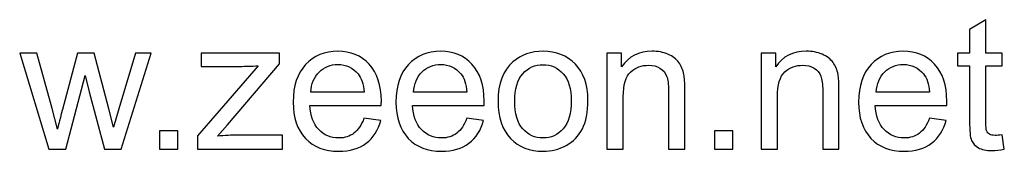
# Model space of a CAD drawing. Header units: millimetres. Extents: x -1094 to 1155, y -1556 to 1707.
# Tile 10 of 149: x 229 to 541, y -1556 to -1515. Entities that reach past the tile are written whole.
import ezdxf

# ---------------------------------------------------------------- set-up
doc = ezdxf.new("R2010")
doc.units = ezdxf.units.MM
doc.header["$MEASUREMENT"] = 0
doc.layers.add('Layer 1', color=7, linetype='Continuous')

msp = doc.modelspace()

# ---------------------------------------------------------------- linework, layer by layer
at = {"layer": 'Layer 1', "color": 250}
for points, knots in [([(540.5209, -1551.1156), (540.5209, -1551.1156), (541.2253, -1555.675), (541.2253, -1555.675), (541.2253, -1555.675), (539.7773, -1555.9783), (538.476, -1556.1348), (537.3411, -1556.1348), (537.3411, -1556.1348), (535.4723, -1556.1348), (534.0243, -1555.8413), (532.9872, -1555.2445), (532.9872, -1555.2445), (531.9599, -1554.6477), (531.2358, -1553.8747), (530.8151, -1552.9061), (530.8151, -1552.9061), (530.3944, -1551.9375), (530.1889, -1549.9024), (530.1889, -1546.8009), (530.1889, -1546.8009), (530.1889, -1546.8009), (530.1889, -1529.2483), (530.1889, -1529.2483), (530.1889, -1529.2483), (530.1889, -1529.2483), (526.3732, -1529.2483), (526.3732, -1529.2483), (526.3732, -1529.2483), (526.3732, -1529.2483), (526.3732, -1525.2564), (526.3732, -1525.2564), (526.3732, -1525.2564), (526.3732, -1525.2564), (530.1889, -1525.2564), (530.1889, -1525.2564), (530.1889, -1525.2564), (530.1889, -1525.2564), (530.1889, -1517.7227), (530.1889, -1517.7227), (530.1889, -1517.7227), (530.1889, -1517.7227), (535.3549, -1514.6212), (535.3549, -1514.6212), (535.3549, -1514.6212), (535.3549, -1514.6212), (535.3549, -1525.2564), (535.3549, -1525.2564), (535.3549, -1525.2564), (535.3549, -1525.2564), (540.5209, -1525.2564), (540.5209, -1525.2564), (540.5209, -1525.2564), (540.5209, -1525.2564), (540.5209, -1529.2483), (540.5209, -1529.2483), (540.5209, -1529.2483), (540.5209, -1529.2483), (535.3549, -1529.2483), (535.3549, -1529.2483), (535.3549, -1529.2483), (535.3549, -1529.2483), (535.3549, -1547.0944), (535.3549, -1547.0944), (535.3549, -1547.0944), (535.3549, -1548.5718), (535.443, -1549.5208), (535.6289, -1549.9415), (535.6289, -1549.9415), (535.805, -1550.3622), (536.0985, -1550.6949), (536.5094, -1550.9493), (536.5094, -1550.9493), (536.9204, -1551.1939), (537.5074, -1551.3211), (538.2706, -1551.3211), (538.2706, -1551.3211), (538.838, -1551.3211), (539.5914, -1551.2526), (540.5209, -1551.1156)], [0, 0, 0, 0, 0.04761905, 0.04761905, 0.04761905, 0.04761905, 0.0952381, 0.0952381, 0.0952381, 0.0952381, 0.14285714, 0.14285714, 0.14285714, 0.14285714, 0.19047619, 0.19047619, 0.19047619, 0.19047619, 0.23809524, 0.23809524, 0.23809524, 0.23809524, 0.28571429, 0.28571429, 0.28571429, 0.28571429, 0.33333333, 0.33333333, 0.33333333, 0.33333333, 0.38095238, 0.38095238, 0.38095238, 0.38095238, 0.42857143, 0.42857143, 0.42857143, 0.42857143, 0.47619048, 0.47619048, 0.47619048, 0.47619048, 0.52380952, 0.52380952, 0.52380952, 0.52380952, 0.57142857, 0.57142857, 0.57142857, 0.57142857, 0.61904762, 0.61904762, 0.61904762, 0.61904762, 0.66666667, 0.66666667, 0.66666667, 0.66666667, 0.71428571, 0.71428571, 0.71428571, 0.71428571, 0.76190476, 0.76190476, 0.76190476, 0.76190476, 0.80952381, 0.80952381, 0.80952381, 0.80952381, 0.85714286, 0.85714286, 0.85714286, 0.85714286, 0.9047619, 0.9047619, 0.9047619, 0.9047619, 1, 1, 1, 1]), ([(237.7638, -1555.7239), (237.7638, -1555.7239), (228.5571, -1525.2564), (228.5571, -1525.2564), (228.5571, -1525.2564), (228.5571, -1525.2564), (233.9578, -1525.2564), (233.9578, -1525.2564), (233.9578, -1525.2564), (233.9578, -1525.2564), (238.8205, -1542.8383), (238.8205, -1542.8383), (238.8205, -1542.8383), (238.8205, -1542.8383), (240.5425, -1549.3838), (240.5425, -1549.3838), (240.5425, -1549.3838), (240.611, -1549.061), (241.1393, -1546.9672), (242.1177, -1543.1025), (242.1177, -1543.1025), (242.1177, -1543.1025), (246.9413, -1525.2564), (246.9413, -1525.2564), (246.9413, -1525.2564), (246.9413, -1525.2564), (252.2344, -1525.2564), (252.2344, -1525.2564), (252.2344, -1525.2564), (252.2344, -1525.2564), (256.8231, -1542.946), (256.8231, -1542.946), (256.8231, -1542.946), (256.8231, -1542.946), (258.3201, -1548.7479), (258.3201, -1548.7479), (258.3201, -1548.7479), (258.3201, -1548.7479), (260.0714, -1542.8677), (260.0714, -1542.8677), (260.0714, -1542.8677), (260.0714, -1542.8677), (265.3352, -1525.2564), (265.3352, -1525.2564), (265.3352, -1525.2564), (265.3352, -1525.2564), (270.3545, -1525.2564), (270.3545, -1525.2564), (270.3545, -1525.2564), (270.3545, -1525.2564), (260.7955, -1555.7239), (260.7955, -1555.7239), (260.7955, -1555.7239), (260.7955, -1555.7239), (255.4534, -1555.7239), (255.4534, -1555.7239), (255.4534, -1555.7239), (255.4534, -1555.7239), (250.6201, -1537.4962), (250.6201, -1537.4962), (250.6201, -1537.4962), (250.6201, -1537.4962), (249.3971, -1532.2814), (249.3971, -1532.2814), (249.3971, -1532.2814), (249.3971, -1532.2814), (243.2331, -1555.7239), (243.2331, -1555.7239), (243.2331, -1555.7239), (243.2331, -1555.7239), (237.7638, -1555.7239), (237.7638, -1555.7239)], [0, 0, 0, 0, 0.05263158, 0.05263158, 0.05263158, 0.05263158, 0.10526316, 0.10526316, 0.10526316, 0.10526316, 0.15789474, 0.15789474, 0.15789474, 0.15789474, 0.21052632, 0.21052632, 0.21052632, 0.21052632, 0.26315789, 0.26315789, 0.26315789, 0.26315789, 0.31578947, 0.31578947, 0.31578947, 0.31578947, 0.36842105, 0.36842105, 0.36842105, 0.36842105, 0.42105263, 0.42105263, 0.42105263, 0.42105263, 0.47368421, 0.47368421, 0.47368421, 0.47368421, 0.52631579, 0.52631579, 0.52631579, 0.52631579, 0.57894737, 0.57894737, 0.57894737, 0.57894737, 0.63157895, 0.63157895, 0.63157895, 0.63157895, 0.68421053, 0.68421053, 0.68421053, 0.68421053, 0.73684211, 0.73684211, 0.73684211, 0.73684211, 0.78947368, 0.78947368, 0.78947368, 0.78947368, 0.84210526, 0.84210526, 0.84210526, 0.84210526, 0.89473684, 0.89473684, 0.89473684, 0.89473684, 1, 1, 1, 1]), ([(285.0207, -1555.7239), (285.0207, -1555.7239), (285.0207, -1551.5168), (285.0207, -1551.5168), (285.0207, -1551.5168), (285.0207, -1551.5168), (304.3148, -1529.2483), (304.3148, -1529.2483), (304.3148, -1529.2483), (302.1232, -1529.3657), (300.1958, -1529.4244), (298.5325, -1529.4244), (298.5325, -1529.4244), (298.5325, -1529.4244), (286.1948, -1529.4244), (286.1948, -1529.4244), (286.1948, -1529.4244), (286.1948, -1529.4244), (286.1948, -1525.2564), (286.1948, -1525.2564), (286.1948, -1525.2564), (286.1948, -1525.2564), (311.0267, -1525.2564), (311.0267, -1525.2564), (311.0267, -1525.2564), (311.0267, -1525.2564), (311.0267, -1528.6515), (311.0267, -1528.6515), (311.0267, -1528.6515), (311.0267, -1528.6515), (294.5112, -1547.9652), (294.5112, -1547.9652), (294.5112, -1547.9652), (294.5112, -1547.9652), (291.351, -1551.5559), (291.351, -1551.5559), (291.351, -1551.5559), (293.6698, -1551.3602), (295.8419, -1551.2624), (297.8672, -1551.2624), (297.8672, -1551.2624), (297.8672, -1551.2624), (311.966, -1551.2624), (311.966, -1551.2624), (311.966, -1551.2624), (311.966, -1551.2624), (311.966, -1555.7239), (311.966, -1555.7239), (311.966, -1555.7239), (311.966, -1555.7239), (285.0207, -1555.7239), (285.0207, -1555.7239)], [0, 0, 0, 0, 0.07142857, 0.07142857, 0.07142857, 0.07142857, 0.14285714, 0.14285714, 0.14285714, 0.14285714, 0.21428571, 0.21428571, 0.21428571, 0.21428571, 0.28571429, 0.28571429, 0.28571429, 0.28571429, 0.35714286, 0.35714286, 0.35714286, 0.35714286, 0.42857143, 0.42857143, 0.42857143, 0.42857143, 0.5, 0.5, 0.5, 0.5, 0.57142857, 0.57142857, 0.57142857, 0.57142857, 0.64285714, 0.64285714, 0.64285714, 0.64285714, 0.71428571, 0.71428571, 0.71428571, 0.71428571, 0.78571429, 0.78571429, 0.78571429, 0.78571429, 0.85714286, 0.85714286, 0.85714286, 0.85714286, 1, 1, 1, 1]), ([(337.8839, -1545.8616), (337.8839, -1545.8616), (343.2259, -1546.566), (343.2259, -1546.566), (343.2259, -1546.566), (342.3943, -1549.6676), (340.8386, -1552.0842), (338.5687, -1553.7964), (338.5687, -1553.7964), (336.2989, -1555.5087), (333.4028, -1556.3696), (329.8707, -1556.3696), (329.8707, -1556.3696), (325.4288, -1556.3696), (321.9065, -1554.9999), (319.304, -1552.2604), (319.304, -1552.2604), (316.7014, -1549.5306), (315.4002, -1545.6855), (315.4002, -1540.7445), (315.4002, -1540.7445), (315.4002, -1535.6373), (316.7112, -1531.665), (319.3431, -1528.8472), (319.3431, -1528.8472), (321.975, -1526.0196), (325.3897, -1524.6107), (329.587, -1524.6107), (329.587, -1524.6107), (333.6474, -1524.6107), (336.9642, -1525.9902), (339.5374, -1528.7591), (339.5374, -1528.7591), (342.1106, -1531.528), (343.4021, -1535.422), (343.4021, -1540.4412), (343.4021, -1540.4412), (343.4021, -1540.7445), (343.3923, -1541.2044), (343.3727, -1541.811), (343.3727, -1541.811), (343.3727, -1541.811), (320.6835, -1541.811), (320.6835, -1541.811), (320.6835, -1541.811), (320.8792, -1545.1474), (321.8185, -1547.7108), (323.5209, -1549.4817), (323.5209, -1549.4817), (325.2135, -1551.2526), (327.3367, -1552.1429), (329.8707, -1552.1429), (329.8707, -1552.1429), (331.7591, -1552.1429), (333.3734, -1551.644), (334.7041, -1550.646), (334.7041, -1550.646), (336.0445, -1549.648), (337.1011, -1548.0532), (337.8839, -1545.8616)], [0, 0, 0, 0, 0.0625, 0.0625, 0.0625, 0.0625, 0.125, 0.125, 0.125, 0.125, 0.1875, 0.1875, 0.1875, 0.1875, 0.25, 0.25, 0.25, 0.25, 0.3125, 0.3125, 0.3125, 0.3125, 0.375, 0.375, 0.375, 0.375, 0.4375, 0.4375, 0.4375, 0.4375, 0.5, 0.5, 0.5, 0.5, 0.5625, 0.5625, 0.5625, 0.5625, 0.625, 0.625, 0.625, 0.625, 0.6875, 0.6875, 0.6875, 0.6875, 0.75, 0.75, 0.75, 0.75, 0.8125, 0.8125, 0.8125, 0.8125, 0.875, 0.875, 0.875, 0.875, 1, 1, 1, 1]), ([(370.5332, -1545.8616), (370.5332, -1545.8616), (375.8752, -1546.566), (375.8752, -1546.566), (375.8752, -1546.566), (375.0436, -1549.6676), (373.4879, -1552.0842), (371.218, -1553.7964), (371.218, -1553.7964), (368.9482, -1555.5087), (366.0521, -1556.3696), (362.52, -1556.3696), (362.52, -1556.3696), (358.0781, -1556.3696), (354.5558, -1554.9999), (351.9533, -1552.2604), (351.9533, -1552.2604), (349.3507, -1549.5306), (348.0495, -1545.6855), (348.0495, -1540.7445), (348.0495, -1540.7445), (348.0495, -1535.6373), (349.3605, -1531.665), (351.9924, -1528.8472), (351.9924, -1528.8472), (354.6243, -1526.0196), (358.039, -1524.6107), (362.2363, -1524.6107), (362.2363, -1524.6107), (366.2967, -1524.6107), (369.6135, -1525.9902), (372.1867, -1528.7591), (372.1867, -1528.7591), (374.7599, -1531.528), (376.0514, -1535.422), (376.0514, -1540.4412), (376.0514, -1540.4412), (376.0514, -1540.7445), (376.0416, -1541.2044), (376.022, -1541.811), (376.022, -1541.811), (376.022, -1541.811), (353.3328, -1541.811), (353.3328, -1541.811), (353.3328, -1541.811), (353.5285, -1545.1474), (354.4678, -1547.7108), (356.1702, -1549.4817), (356.1702, -1549.4817), (357.8628, -1551.2526), (359.986, -1552.1429), (362.52, -1552.1429), (362.52, -1552.1429), (364.4084, -1552.1429), (366.0227, -1551.644), (367.3534, -1550.646), (367.3534, -1550.646), (368.6938, -1549.648), (369.7504, -1548.0532), (370.5332, -1545.8616)], [0, 0, 0, 0, 0.0625, 0.0625, 0.0625, 0.0625, 0.125, 0.125, 0.125, 0.125, 0.1875, 0.1875, 0.1875, 0.1875, 0.25, 0.25, 0.25, 0.25, 0.3125, 0.3125, 0.3125, 0.3125, 0.375, 0.375, 0.375, 0.375, 0.4375, 0.4375, 0.4375, 0.4375, 0.5, 0.5, 0.5, 0.5, 0.5625, 0.5625, 0.5625, 0.5625, 0.625, 0.625, 0.625, 0.625, 0.6875, 0.6875, 0.6875, 0.6875, 0.75, 0.75, 0.75, 0.75, 0.8125, 0.8125, 0.8125, 0.8125, 0.875, 0.875, 0.875, 0.875, 1, 1, 1, 1]), ([(380.4639, -1540.4902), (380.4639, -1534.8643), (382.0294, -1530.6963), (385.1701, -1527.9862), (385.1701, -1527.9862), (387.7824, -1525.7358), (390.9818, -1524.6107), (394.7486, -1524.6107), (394.7486, -1524.6107), (398.9264, -1524.6107), (402.3508, -1525.9804), (405.0121, -1528.72), (405.0121, -1528.72), (407.6636, -1531.4497), (408.9942, -1535.2361), (408.9942, -1540.0597), (408.9942, -1540.0597), (408.9942, -1543.9733), (408.4071, -1547.0455), (407.2331, -1549.286), (407.2331, -1549.286), (406.059, -1551.5265), (404.3468, -1553.2681), (402.0964, -1554.5107), (402.0964, -1554.5107), (399.8559, -1555.7533), (397.4001, -1556.3696), (394.7486, -1556.3696), (394.7486, -1556.3696), (390.4828, -1556.3696), (387.0388, -1555.0097), (384.4069, -1552.2799), (384.4069, -1552.2799), (381.775, -1549.5502), (380.4639, -1545.617), (380.4639, -1540.4902)], [0, 0, 0, 0, 0.1, 0.1, 0.1, 0.1, 0.2, 0.2, 0.2, 0.2, 0.3, 0.3, 0.3, 0.3, 0.4, 0.4, 0.4, 0.4, 0.5, 0.5, 0.5, 0.5, 0.6, 0.6, 0.6, 0.6, 0.7, 0.7, 0.7, 0.7, 0.8, 0.8, 0.8, 0.8, 1, 1, 1, 1]), ([(415.0505, -1555.7239), (415.0505, -1555.7239), (415.0505, -1525.2564), (415.0505, -1525.2564), (415.0505, -1525.2564), (415.0505, -1525.2564), (419.6881, -1525.2564), (419.6881, -1525.2564), (419.6881, -1525.2564), (419.6881, -1525.2564), (419.6881, -1529.581), (419.6881, -1529.581), (419.6881, -1529.581), (421.9189, -1526.2642), (425.1476, -1524.6107), (429.3645, -1524.6107), (429.3645, -1524.6107), (431.2039, -1524.6107), (432.8868, -1524.9433), (434.4229, -1525.5989), (434.4229, -1525.5989), (435.959, -1526.2544), (437.1135, -1527.1252), (437.8766, -1528.1916), (437.8766, -1528.1916), (438.6398, -1529.2581), (439.1779, -1530.53), (439.4812, -1531.9976), (439.4812, -1531.9976), (439.6671, -1532.9565), (439.7649, -1534.6295), (439.7649, -1537.0168), (439.7649, -1537.0168), (439.7649, -1537.0168), (439.7649, -1555.7239), (439.7649, -1555.7239), (439.7649, -1555.7239), (439.7649, -1555.7239), (434.599, -1555.7239), (434.599, -1555.7239), (434.599, -1555.7239), (434.599, -1555.7239), (434.599, -1537.2125), (434.599, -1537.2125), (434.599, -1537.2125), (434.599, -1535.1089), (434.4033, -1533.5337), (434.0022, -1532.4966), (434.0022, -1532.4966), (433.601, -1531.4595), (432.8868, -1530.6279), (431.8692, -1530.0017), (431.8692, -1530.0017), (430.8517, -1529.3853), (429.6483, -1529.0722), (428.2785, -1529.0722), (428.2785, -1529.0722), (426.0869, -1529.0722), (424.1985, -1529.7669), (422.6038, -1531.166), (422.6038, -1531.166), (421.009, -1532.5553), (420.2164, -1535.2068), (420.2164, -1539.1008), (420.2164, -1539.1008), (420.2164, -1539.1008), (420.2164, -1555.7239), (420.2164, -1555.7239), (420.2164, -1555.7239), (420.2164, -1555.7239), (415.0505, -1555.7239), (415.0505, -1555.7239)], [0, 0, 0, 0, 0.05263158, 0.05263158, 0.05263158, 0.05263158, 0.10526316, 0.10526316, 0.10526316, 0.10526316, 0.15789474, 0.15789474, 0.15789474, 0.15789474, 0.21052632, 0.21052632, 0.21052632, 0.21052632, 0.26315789, 0.26315789, 0.26315789, 0.26315789, 0.31578947, 0.31578947, 0.31578947, 0.31578947, 0.36842105, 0.36842105, 0.36842105, 0.36842105, 0.42105263, 0.42105263, 0.42105263, 0.42105263, 0.47368421, 0.47368421, 0.47368421, 0.47368421, 0.52631579, 0.52631579, 0.52631579, 0.52631579, 0.57894737, 0.57894737, 0.57894737, 0.57894737, 0.63157895, 0.63157895, 0.63157895, 0.63157895, 0.68421053, 0.68421053, 0.68421053, 0.68421053, 0.73684211, 0.73684211, 0.73684211, 0.73684211, 0.78947368, 0.78947368, 0.78947368, 0.78947368, 0.84210526, 0.84210526, 0.84210526, 0.84210526, 0.89473684, 0.89473684, 0.89473684, 0.89473684, 1, 1, 1, 1]), ([(464.0098, -1555.7239), (464.0098, -1555.7239), (464.0098, -1525.2564), (464.0098, -1525.2564), (464.0098, -1525.2564), (464.0098, -1525.2564), (468.6474, -1525.2564), (468.6474, -1525.2564), (468.6474, -1525.2564), (468.6474, -1525.2564), (468.6474, -1529.581), (468.6474, -1529.581), (468.6474, -1529.581), (470.8782, -1526.2642), (474.1069, -1524.6107), (478.3238, -1524.6107), (478.3238, -1524.6107), (480.1632, -1524.6107), (481.8461, -1524.9433), (483.3822, -1525.5989), (483.3822, -1525.5989), (484.9183, -1526.2544), (486.0728, -1527.1252), (486.8359, -1528.1916), (486.8359, -1528.1916), (487.5991, -1529.2581), (488.1372, -1530.53), (488.4405, -1531.9976), (488.4405, -1531.9976), (488.6264, -1532.9565), (488.7242, -1534.6295), (488.7242, -1537.0168), (488.7242, -1537.0168), (488.7242, -1537.0168), (488.7242, -1555.7239), (488.7242, -1555.7239), (488.7242, -1555.7239), (488.7242, -1555.7239), (483.5583, -1555.7239), (483.5583, -1555.7239), (483.5583, -1555.7239), (483.5583, -1555.7239), (483.5583, -1537.2125), (483.5583, -1537.2125), (483.5583, -1537.2125), (483.5583, -1535.1089), (483.3626, -1533.5337), (482.9615, -1532.4966), (482.9615, -1532.4966), (482.5603, -1531.4595), (481.8461, -1530.6279), (480.8285, -1530.0017), (480.8285, -1530.0017), (479.811, -1529.3853), (478.6076, -1529.0722), (477.2378, -1529.0722), (477.2378, -1529.0722), (475.0462, -1529.0722), (473.1578, -1529.7669), (471.5631, -1531.166), (471.5631, -1531.166), (469.9683, -1532.5553), (469.1757, -1535.2068), (469.1757, -1539.1008), (469.1757, -1539.1008), (469.1757, -1539.1008), (469.1757, -1555.7239), (469.1757, -1555.7239), (469.1757, -1555.7239), (469.1757, -1555.7239), (464.0098, -1555.7239), (464.0098, -1555.7239)], [0, 0, 0, 0, 0.05263158, 0.05263158, 0.05263158, 0.05263158, 0.10526316, 0.10526316, 0.10526316, 0.10526316, 0.15789474, 0.15789474, 0.15789474, 0.15789474, 0.21052632, 0.21052632, 0.21052632, 0.21052632, 0.26315789, 0.26315789, 0.26315789, 0.26315789, 0.31578947, 0.31578947, 0.31578947, 0.31578947, 0.36842105, 0.36842105, 0.36842105, 0.36842105, 0.42105263, 0.42105263, 0.42105263, 0.42105263, 0.47368421, 0.47368421, 0.47368421, 0.47368421, 0.52631579, 0.52631579, 0.52631579, 0.52631579, 0.57894737, 0.57894737, 0.57894737, 0.57894737, 0.63157895, 0.63157895, 0.63157895, 0.63157895, 0.68421053, 0.68421053, 0.68421053, 0.68421053, 0.73684211, 0.73684211, 0.73684211, 0.73684211, 0.78947368, 0.78947368, 0.78947368, 0.78947368, 0.84210526, 0.84210526, 0.84210526, 0.84210526, 0.89473684, 0.89473684, 0.89473684, 0.89473684, 1, 1, 1, 1]), ([(517.4404, -1545.8616), (517.4404, -1545.8616), (522.7824, -1546.566), (522.7824, -1546.566), (522.7824, -1546.566), (521.9508, -1549.6676), (520.3951, -1552.0842), (518.1252, -1553.7964), (518.1252, -1553.7964), (515.8554, -1555.5087), (512.9593, -1556.3696), (509.4272, -1556.3696), (509.4272, -1556.3696), (504.9853, -1556.3696), (501.463, -1554.9999), (498.8605, -1552.2604), (498.8605, -1552.2604), (496.2579, -1549.5306), (494.9567, -1545.6855), (494.9567, -1540.7445), (494.9567, -1540.7445), (494.9567, -1535.6373), (496.2677, -1531.665), (498.8996, -1528.8472), (498.8996, -1528.8472), (501.5315, -1526.0196), (504.9462, -1524.6107), (509.1435, -1524.6107), (509.1435, -1524.6107), (513.2039, -1524.6107), (516.5207, -1525.9902), (519.0939, -1528.7591), (519.0939, -1528.7591), (521.6671, -1531.528), (522.9586, -1535.422), (522.9586, -1540.4412), (522.9586, -1540.4412), (522.9586, -1540.7445), (522.9488, -1541.2044), (522.9292, -1541.811), (522.9292, -1541.811), (522.9292, -1541.811), (500.24, -1541.811), (500.24, -1541.811), (500.24, -1541.811), (500.4357, -1545.1474), (501.375, -1547.7108), (503.0774, -1549.4817), (503.0774, -1549.4817), (504.77, -1551.2526), (506.8932, -1552.1429), (509.4272, -1552.1429), (509.4272, -1552.1429), (511.3156, -1552.1429), (512.9299, -1551.644), (514.2606, -1550.646), (514.2606, -1550.646), (515.601, -1549.648), (516.6576, -1548.0532), (517.4404, -1545.8616)], [0, 0, 0, 0, 0.0625, 0.0625, 0.0625, 0.0625, 0.125, 0.125, 0.125, 0.125, 0.1875, 0.1875, 0.1875, 0.1875, 0.25, 0.25, 0.25, 0.25, 0.3125, 0.3125, 0.3125, 0.3125, 0.375, 0.375, 0.375, 0.375, 0.4375, 0.4375, 0.4375, 0.4375, 0.5, 0.5, 0.5, 0.5, 0.5625, 0.5625, 0.5625, 0.5625, 0.625, 0.625, 0.625, 0.625, 0.6875, 0.6875, 0.6875, 0.6875, 0.75, 0.75, 0.75, 0.75, 0.8125, 0.8125, 0.8125, 0.8125, 0.875, 0.875, 0.875, 0.875, 1, 1, 1, 1]), ([(320.9771, -1537.5843), (320.9771, -1537.5843), (337.9426, -1537.5843), (337.9426, -1537.5843), (337.9426, -1537.5843), (337.7175, -1535.0209), (337.062, -1533.1032), (335.9955, -1531.8215), (335.9955, -1531.8215), (334.3616, -1529.8353), (332.2287, -1528.8374), (329.6164, -1528.8374), (329.6164, -1528.8374), (327.2486, -1528.8374), (325.2625, -1529.6299), (323.6481, -1531.2149), (323.6481, -1531.2149), (322.0435, -1532.7999), (321.1532, -1534.923), (320.9771, -1537.5843)], [0, 0, 0, 0, 0.16666667, 0.16666667, 0.16666667, 0.16666667, 0.33333333, 0.33333333, 0.33333333, 0.33333333, 0.5, 0.5, 0.5, 0.5, 0.66666667, 0.66666667, 0.66666667, 0.66666667, 1, 1, 1, 1]), ([(353.6264, -1537.5843), (353.6264, -1537.5843), (370.5919, -1537.5843), (370.5919, -1537.5843), (370.5919, -1537.5843), (370.3668, -1535.0209), (369.7113, -1533.1032), (368.6448, -1531.8215), (368.6448, -1531.8215), (367.0109, -1529.8353), (364.878, -1528.8374), (362.2657, -1528.8374), (362.2657, -1528.8374), (359.8979, -1528.8374), (357.9118, -1529.6299), (356.2974, -1531.2149), (356.2974, -1531.2149), (354.6928, -1532.7999), (353.8025, -1534.923), (353.6264, -1537.5843)], [0, 0, 0, 0, 0.16666667, 0.16666667, 0.16666667, 0.16666667, 0.33333333, 0.33333333, 0.33333333, 0.33333333, 0.5, 0.5, 0.5, 0.5, 0.66666667, 0.66666667, 0.66666667, 0.66666667, 1, 1, 1, 1]), ([(385.7473, -1540.4999), (385.7473, -1544.394), (386.5985, -1547.3096), (388.3009, -1549.2371), (388.3009, -1549.2371), (390.0132, -1551.1743), (392.1559, -1552.1429), (394.7486, -1552.1429), (394.7486, -1552.1429), (397.312, -1552.1429), (399.445, -1551.1743), (401.1572, -1549.2273), (401.1572, -1549.2273), (402.8596, -1547.2803), (403.7108, -1544.3157), (403.7108, -1540.3336), (403.7108, -1540.3336), (403.7108, -1536.5765), (402.8498, -1533.7294), (401.1376, -1531.8019), (401.1376, -1531.8019), (399.4254, -1529.8647), (397.2925, -1528.8961), (394.7486, -1528.8961), (394.7486, -1528.8961), (392.1559, -1528.8961), (390.0132, -1529.8549), (388.3009, -1531.7824), (388.3009, -1531.7824), (386.5985, -1533.7098), (385.7473, -1536.6157), (385.7473, -1540.4999)], [0, 0, 0, 0, 0.11111111, 0.11111111, 0.11111111, 0.11111111, 0.22222222, 0.22222222, 0.22222222, 0.22222222, 0.33333333, 0.33333333, 0.33333333, 0.33333333, 0.44444444, 0.44444444, 0.44444444, 0.44444444, 0.55555556, 0.55555556, 0.55555556, 0.55555556, 0.66666667, 0.66666667, 0.66666667, 0.66666667, 0.77777778, 0.77777778, 0.77777778, 0.77777778, 1, 1, 1, 1]), ([(500.5336, -1537.5843), (500.5336, -1537.5843), (517.4991, -1537.5843), (517.4991, -1537.5843), (517.4991, -1537.5843), (517.274, -1535.0209), (516.6185, -1533.1032), (515.552, -1531.8215), (515.552, -1531.8215), (513.9181, -1529.8353), (511.7852, -1528.8374), (509.1729, -1528.8374), (509.1729, -1528.8374), (506.8051, -1528.8374), (504.819, -1529.6299), (503.2046, -1531.2149), (503.2046, -1531.2149), (501.6, -1532.7999), (500.7097, -1534.923), (500.5336, -1537.5843)], [0, 0, 0, 0, 0.16666667, 0.16666667, 0.16666667, 0.16666667, 0.33333333, 0.33333333, 0.33333333, 0.33333333, 0.5, 0.5, 0.5, 0.5, 0.66666667, 0.66666667, 0.66666667, 0.66666667, 1, 1, 1, 1]), ([(272.9081, -1555.7239), (272.9081, -1555.7239), (272.9081, -1549.8535), (272.9081, -1549.8535), (272.9081, -1549.8535), (272.9081, -1549.8535), (278.7785, -1549.8535), (278.7785, -1549.8535), (278.7785, -1549.8535), (278.7785, -1549.8535), (278.7785, -1555.7239), (278.7785, -1555.7239), (278.7785, -1555.7239), (278.7785, -1555.7239), (272.9081, -1555.7239), (272.9081, -1555.7239)], [0, 0, 0, 0, 0.2, 0.2, 0.2, 0.2, 0.4, 0.4, 0.4, 0.4, 0.6, 0.6, 0.6, 0.6, 1, 1, 1, 1]), ([(449.1674, -1555.7239), (449.1674, -1555.7239), (449.1674, -1549.8535), (449.1674, -1549.8535), (449.1674, -1549.8535), (449.1674, -1549.8535), (455.0378, -1549.8535), (455.0378, -1549.8535), (455.0378, -1549.8535), (455.0378, -1549.8535), (455.0378, -1555.7239), (455.0378, -1555.7239), (455.0378, -1555.7239), (455.0378, -1555.7239), (449.1674, -1555.7239), (449.1674, -1555.7239)], [0, 0, 0, 0, 0.2, 0.2, 0.2, 0.2, 0.4, 0.4, 0.4, 0.4, 0.6, 0.6, 0.6, 0.6, 1, 1, 1, 1])]:
    msp.add_open_spline(points, degree=3, knots=knots, dxfattribs=at)

doc.saveas('drawing.dxf')
